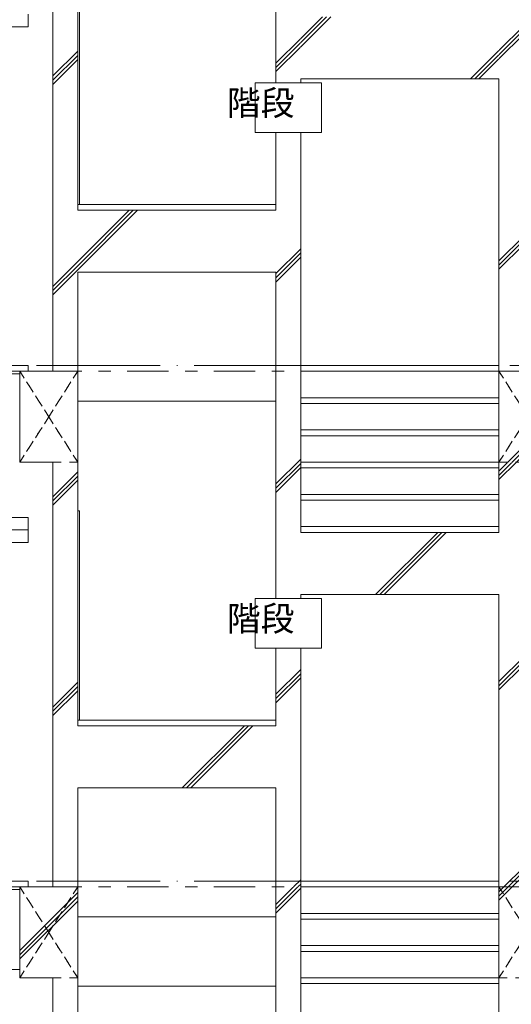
# Model space of a CAD drawing. Header units: millimetres. Extents: x 0 to 841, y 0 to 1188.
# Tile 28 of 98: x 592 to 651, y 262 to 381. Entities that reach past the tile are written whole.
import ezdxf
from ezdxf.xclip import XClip

# ---------------------------------------------------------------- set-up
doc = ezdxf.new("R2010")
doc.units = ezdxf.units.MM
doc.header["$MEASUREMENT"] = 0
doc.header["$XCLIPFRAME"] = 0
for name, pattern in [('Wipeout_Contour', [1000, 0, -1000]), ('二倍長一点鎖線', [10.5, 5, -2, 1.5, -2]), ('通り芯', [19, 15, -2, 0, -2]), ('ＪＷ点線１', [2, 1, -1])]:
    doc.linetypes.add(name, pattern=pattern)
for name, color, linetype in [('壁-躯体', 7, 'Continuous'), ('室名.★', 7, 'Continuous'), ('梁', 7, 'Continuous'), ('階段', 7, 'Continuous')]:
    doc.layers.add(name, color=color, linetype=linetype)
for name, color, linetype, lineweight in [('壁-躯体_ペン_番号__141', 7, 'Continuous', 15), ('壁-躯体_ペン_番号__27', 7, 'Continuous', 15), ('室名.★_ペン_番号__46', 7, 'Continuous', 13), ('梁_ペン_番号__30', 7, 'Continuous', 15), ('梁_ペン_番号__41', 7, 'Continuous', 13), ('階段_ペン_番号__11', 7, 'Continuous', 5), ('階段_ペン_番号__2', 7, 'Continuous', 5), ('階段_ペン_番号__21', 7, 'Continuous', 15), ('階段_ペン_番号__31', 7, 'Continuous', 15)]:
    doc.layers.add(name, color=color, linetype=linetype, lineweight=lineweight)
for name, color, linetype, lineweight, true_color in [('壁-躯体_ペン_番号__169', 253, 'Continuous', 5, 0xaaaaaa), ('壁-躯体_ペン_番号__63', 251, 'Continuous', 5, 0x6a6a6a), ('壁-躯体_ペン_番号__85', 251, 'Continuous', 5, 0x6a6a6a), ('壁-躯体_ペン_番号__87', 251, 'Continuous', 5, 0x6a6a6a), ('室名.★_ペン_番号__85', 251, 'Continuous', 5, 0x6a6a6a), ('梁_ペン_番号__169', 253, 'Continuous', 5, 0xaaaaaa), ('線_ペン_番号__85', 251, 'Continuous', 5, 0x6a6a6a), ('階段_ペン_番号__169', 253, 'Continuous', 5, 0xaaaaaa), ('階段_ペン_番号__91', 251, 'Continuous', 5, 0x6a6a6a)]:
    doc.layers.add(name, color=color, linetype=linetype, lineweight=lineweight, true_color=true_color)
doc.styles.add('GENERATED_STYLE_1', font='meiryo.ttc')
pattern_1 = [(45, (716.405, 213.639), (-12.7279, 12.7279), []), (45, (716.15, 213.894), (-12.7279, 12.7279), []), (45, (715.896, 214.148), (-12.7279, 12.7279), [])]

# ---------------------------------------------------------------- blocks, each defined once
blk = doc.blocks.new('図面_8_8', base_point=(626.44, 313.24))
at = {"layer": '壁-躯体_ペン_番号__63', "color": 251, "linetype": 'Continuous', "lineweight": 5, "true_color": 0x6a6a6a}
for p, q in [((592.91, 380.14), (592.91, 381.64)), ((592.91, 380.14), (561.61, 380.14)), ((592.91, 339.14), (561.61, 339.14)), ((592.91, 320.74), (561.61, 320.74)), ((592.91, 320.74), (592.91, 319.24)), ((592.91, 319.24), (561.61, 319.24)), ((592.91, 317.74), (592.91, 319.24)), ((592.91, 317.74), (561.61, 317.74)), ((592.91, 276.74), (561.61, 276.74))]:
    blk.add_line(p, q, dxfattribs=at)
at = {"color": 254, "linetype": 'Wipeout_Contour', "lineweight": 0, "ltscale": 2986.41866}
blk.add_wipeout([(649.91, 389.84), (649.91, 338.44), (652.91, 338.44), (652.91, 389.84)], dxfattribs=at).dxf.layer = '壁-躯体'
at = {"color": 254, "linetype": 'Wipeout_Contour', "lineweight": 0, "ltscale": 2873.07326}
blk.add_wipeout([(649.91, 327.44), (649.91, 276.04), (652.91, 276.04), (652.91, 327.44)], dxfattribs=at).dxf.layer = '壁-躯体'
at = {"color": 254, "linetype": 'Wipeout_Contour', "lineweight": 0, "ltscale": 2685.252787}
blk.add_wipeout([(622.91, 213.64), (625.91, 213.64), (625.91, 276.04), (622.91, 276.04)], dxfattribs=at).dxf.layer = '壁-躯体'
at = {"color": 254, "linetype": 'Wipeout_Contour', "lineweight": 0, "ltscale": 2576.001809}
blk.add_wipeout([(595.91, 265.04), (595.91, 213.64), (598.91, 213.64), (598.91, 265.04)], dxfattribs=at).dxf.layer = '壁-躯体'
at = {"color": 254, "linetype": 'Wipeout_Contour', "lineweight": 0, "ltscale": 2777.583543}
blk.add_wipeout([(649.91, 265.04), (649.91, 213.64), (652.91, 213.64), (652.91, 265.04)], dxfattribs=at).dxf.layer = '壁-躯体'
at = {"layer": '壁-躯体_ペン_番号__169', "linetype": 'Continuous', "lineweight": 5, "true_color": 0xaaaaaa}
h = blk.add_hatch(dxfattribs=at)
h.set_pattern_fill('コンクリート_構造2_0008', color=253, style=0, pattern_type=2)
h.set_pattern_definition(pattern_1)
h.paths.add_polyline_path([(649.91, 389.84), (649.91, 338.44), (652.91, 338.44), (652.91, 389.84)])
h = blk.add_hatch(dxfattribs=at)
h.set_pattern_fill('コンクリート_構造2_0008', color=253, style=0, pattern_type=2)
h.set_pattern_definition(pattern_1)
h.paths.add_polyline_path([(649.91, 327.44), (649.91, 276.04), (652.91, 276.04), (652.91, 327.44)])
h = blk.add_hatch(dxfattribs=at)
h.set_pattern_fill('コンクリート_構造2_0008', color=253, style=0, pattern_type=2)
h.set_pattern_definition(pattern_1)
h.paths.add_polyline_path([(622.91, 213.64), (625.91, 213.64), (625.91, 276.04), (622.91, 276.04)])
h = blk.add_hatch(dxfattribs=at)
h.set_pattern_fill('コンクリート_構造2_0008', color=253, style=0, pattern_type=2)
h.set_pattern_definition(pattern_1)
h.paths.add_polyline_path([(595.91, 265.04), (595.91, 213.64), (598.91, 213.64), (598.91, 265.04)])
h = blk.add_hatch(dxfattribs=at)
h.set_pattern_fill('コンクリート_構造2_0008', color=253, style=0, pattern_type=2)
h.set_pattern_definition(pattern_1)
h.paths.add_polyline_path([(649.91, 265.04), (649.91, 213.64), (652.91, 213.64), (652.91, 265.04)])
at = {"layer": '壁-躯体_ペン_番号__87', "color": 251, "linetype": 'Continuous', "lineweight": 5, "true_color": 0x6a6a6a}
blk.add_line((622.91, 264.04), (598.91, 264.04), dxfattribs=at)
at = {"layer": '階段_ペン_番号__11', "color": 7, "linetype": 'Continuous', "lineweight": 5}
blk.add_line((625.91, 264.34), (649.91, 264.34), dxfattribs=at)
at = {"color": 254, "linetype": 'Wipeout_Contour', "lineweight": 0, "ltscale": 2785.81955}
blk.add_wipeout([(622.91, 276.04), (625.91, 276.04), (625.91, 338.44), (622.91, 338.44)], dxfattribs=at).dxf.layer = '壁-躯体'
at = {"color": 254, "linetype": 'Wipeout_Contour', "lineweight": 0, "ltscale": 2933.420883}
blk.add_wipeout([(649.91, 327.44), (656.91, 327.44), (656.91, 338.44), (649.91, 338.44)], dxfattribs=at).dxf.layer = '梁'
at = {"color": 254, "linetype": 'Wipeout_Contour', "lineweight": 0, "ltscale": 2828.86378}
blk.add_wipeout([(649.91, 265.04), (656.91, 265.04), (656.91, 276.04), (649.91, 276.04)], dxfattribs=at).dxf.layer = '梁'
at = {"layer": '壁-躯体_ペン_番号__169', "linetype": 'Continuous', "lineweight": 5, "true_color": 0xaaaaaa}
h = blk.add_hatch(dxfattribs=at)
h.set_pattern_fill('コンクリート_構造2_0008', color=253, style=0, pattern_type=2)
h.set_pattern_definition(pattern_1)
h.paths.add_polyline_path([(622.91, 276.04), (625.91, 276.04), (625.91, 338.44), (622.91, 338.44)])
at = {"layer": '梁_ペン_番号__169', "linetype": 'Continuous', "lineweight": 5, "true_color": 0xaaaaaa}
h = blk.add_hatch(dxfattribs=at)
h.set_pattern_fill('コンクリート_構造2_0008', color=253, style=0, pattern_type=2)
h.set_pattern_definition(pattern_1)
h.paths.add_polyline_path([(649.91, 327.44), (656.91, 327.44), (656.91, 338.44), (649.91, 338.44)])
h = blk.add_hatch(dxfattribs=at)
h.set_pattern_fill('コンクリート_構造2_0008', color=253, style=0, pattern_type=2)
h.set_pattern_definition(pattern_1)
h.paths.add_polyline_path([(649.91, 265.04), (656.91, 265.04), (656.91, 276.04), (649.91, 276.04)])
at = {"layer": '壁-躯体_ペン_番号__27', "color": 7, "linetype": 'Continuous', "lineweight": 15}
for p, q in [((622.91, 276.04), (622.91, 233.84)), ((625.91, 276.04), (625.91, 257.24)), ((649.91, 265.04), (649.91, 257.24))]:
    blk.add_line(p, q, dxfattribs=at)
at = {"layer": '梁_ペン_番号__30', "color": 7, "linetype": 'Continuous', "lineweight": 15}
for p, q in [((649.91, 338.44), (649.91, 327.44)), ((649.91, 276.04), (649.91, 265.04))]:
    blk.add_line(p, q, dxfattribs=at)
at = {"layer": '梁_ペン_番号__41', "color": 7, "linetype": 'ＪＷ点線１', "lineweight": 13}
for p, q in [((649.91, 338.44), (653.41, 332.94)), ((656.91, 338.44), (649.91, 338.44)), ((649.91, 338.44), (649.91, 327.44)), ((653.41, 332.94), (649.91, 338.44)), ((653.41, 332.94), (649.91, 327.44)), ((649.91, 327.44), (653.41, 332.94)), ((649.91, 327.44), (656.91, 327.44)), ((649.91, 276.04), (653.41, 270.54)), ((656.91, 276.04), (649.91, 276.04)), ((649.91, 276.04), (649.91, 265.04)), ((653.41, 270.54), (649.91, 276.04)), ((653.41, 270.54), (649.91, 265.04)), ((649.91, 265.04), (653.41, 270.54)), ((649.91, 265.04), (656.91, 265.04))]:
    blk.add_line(p, q, dxfattribs=at)
at = {"layer": '階段_ペン_番号__11', "color": 7, "linetype": 'Continuous', "lineweight": 5}
for p, q in [((649.91, 335.24), (625.91, 335.24)), ((625.91, 334.54), (649.91, 334.54)), ((649.91, 331.34), (625.91, 331.34)), ((625.91, 330.64), (649.91, 330.64)), ((649.91, 327.44), (625.91, 327.44)), ((625.91, 326.74), (649.91, 326.74)), ((649.91, 323.54), (625.91, 323.54)), ((625.91, 322.84), (649.91, 322.84)), ((625.91, 276.04), (649.91, 276.04)), ((625.91, 272.84), (649.91, 272.84)), ((625.91, 272.14), (649.91, 272.14)), ((625.91, 268.94), (649.91, 268.94)), ((625.91, 268.24), (649.91, 268.24)), ((625.91, 265.04), (649.91, 265.04))]:
    blk.add_line(p, q, dxfattribs=at)
at = {"layer": '階段_ペン_番号__2', "color": 7, "linetype": 'Continuous', "lineweight": 5}
blk.add_line((649.91, 276.74), (625.91, 276.74), dxfattribs=at)
at = {"color": 254, "linetype": 'Wipeout_Contour', "lineweight": 0, "ltscale": 2904.403615}
blk.add_wipeout([(622.91, 338.44), (625.91, 338.44), (625.91, 400.84), (622.91, 400.84)], dxfattribs=at).dxf.layer = '壁-躯体'
at = {"color": 254, "linetype": 'Wipeout_Contour', "lineweight": 0, "ltscale": 2853.46881}
blk.add_wipeout([(625.91, 319.64), (625.91, 318.94), (649.91, 318.94), (649.91, 319.64)], dxfattribs=at).dxf.layer = '階段'
at = {"color": 254, "linetype": 'Wipeout_Contour', "lineweight": 0, "ltscale": 2708.133075}
blk.add_wipeout([(598.91, 295.54), (598.91, 288.02), (622.91, 288.02), (622.91, 295.54)], dxfattribs=at).dxf.layer = '階段'
at = {"layer": '壁-躯体_ペン_番号__169', "linetype": 'Continuous', "lineweight": 5, "true_color": 0xaaaaaa}
h = blk.add_hatch(dxfattribs=at)
h.set_pattern_fill('コンクリート_構造2_0008', color=253, style=0, pattern_type=2)
h.set_pattern_definition(pattern_1)
h.paths.add_polyline_path([(622.91, 338.44), (625.91, 338.44), (625.91, 400.84), (622.91, 400.84)])
at = {"layer": '階段_ペン_番号__169', "linetype": 'Continuous', "lineweight": 5, "true_color": 0xaaaaaa}
h = blk.add_hatch(dxfattribs=at)
h.set_pattern_fill('コンクリート_構造2_0008', color=253, style=0, pattern_type=2)
h.set_pattern_definition(pattern_1)
h.paths.add_polyline_path([(598.91, 295.54), (598.91, 288.02), (622.91, 288.02), (622.91, 295.54)])
at = {"layer": '壁-躯体_ペン_番号__141', "color": 7, "linetype": 'Continuous', "lineweight": 15}
blk.add_line((649.91, 327.44), (649.91, 319.64), dxfattribs=at)
at = {"layer": '壁-躯体_ペン_番号__27', "color": 7, "linetype": 'Continuous', "lineweight": 15}
for p, q in [((625.91, 338.44), (625.91, 319.64)), ((622.91, 288.02), (622.91, 276.04))]:
    blk.add_line(p, q, dxfattribs=at)
at = {"layer": '階段_ペン_番号__11', "color": 7, "linetype": 'Continuous', "lineweight": 5}
blk.add_line((625.91, 338.44), (649.91, 338.44), dxfattribs=at)
at = {"layer": '階段_ペン_番号__2', "color": 7, "linetype": 'Continuous', "lineweight": 5}
blk.add_line((649.91, 339.14), (625.91, 339.14), dxfattribs=at)
at = {"layer": '階段_ペン_番号__21', "color": 7, "linetype": 'Continuous', "lineweight": 15}
blk.add_line((649.91, 319.64), (625.91, 319.64), dxfattribs=at)
at = {"color": 254, "linetype": 'Wipeout_Contour', "lineweight": 0, "ltscale": 2846.179465}
blk.add_wipeout([(649.91, 318.94), (625.91, 318.94), (625.91, 311.42), (649.91, 311.42)], dxfattribs=at).dxf.layer = '階段'
at = {"layer": '階段_ペン_番号__169', "linetype": 'Continuous', "lineweight": 5, "true_color": 0xaaaaaa}
h = blk.add_hatch(dxfattribs=at)
h.set_pattern_fill('コンクリート_構造2_0008', color=253, style=0, pattern_type=2)
h.set_pattern_definition(pattern_1)
h.paths.add_polyline_path([(649.91, 318.94), (625.91, 318.94), (625.91, 311.42), (649.91, 311.42)])
at = {"layer": '壁-躯体_ペン_番号__141', "color": 7, "linetype": 'Continuous', "lineweight": 15}
for p, q in [((649.91, 319.64), (649.91, 318.94)), ((649.91, 311.42), (649.91, 276.04))]:
    blk.add_line(p, q, dxfattribs=at)
at = {"layer": '壁-躯体_ペン_番号__27', "color": 7, "linetype": 'Continuous', "lineweight": 15}
for p, q in [((625.91, 319.64), (625.91, 318.94)), ((625.91, 311.42), (625.91, 276.04))]:
    blk.add_line(p, q, dxfattribs=at)
at = {"layer": '階段_ペン_番号__21', "color": 7, "linetype": 'Continuous', "lineweight": 15}
blk.add_line((649.91, 318.94), (625.91, 318.94), dxfattribs=at)
at = {"layer": '階段_ペン_番号__31', "color": 7, "linetype": 'Continuous', "lineweight": 15}
blk.add_line((649.91, 311.42), (625.91, 311.42), dxfattribs=at)
at = {"color": 254, "linetype": 'Wipeout_Contour', "lineweight": 0, "ltscale": 2678.673001}
blk.add_wipeout([(595.91, 327.44), (595.91, 276.04), (598.91, 276.04), (598.91, 327.44)], dxfattribs=at).dxf.layer = '壁-躯体'
at = {"color": 254, "linetype": 'Wipeout_Contour', "lineweight": 0, "ltscale": 2965.217244}
blk.add_wipeout([(649.91, 381.34), (625.91, 381.34), (625.91, 373.82), (649.91, 373.82)], dxfattribs=at).dxf.layer = '階段'
at = {"color": 254, "linetype": 'Wipeout_Contour', "lineweight": 0, "ltscale": 2824.71942}
blk.add_wipeout([(598.91, 357.94), (598.91, 350.42), (622.91, 350.42), (622.91, 357.94)], dxfattribs=at).dxf.layer = '階段'
at = {"layer": '壁-躯体_ペン_番号__169', "linetype": 'Continuous', "lineweight": 5, "true_color": 0xaaaaaa}
h = blk.add_hatch(dxfattribs=at)
h.set_pattern_fill('コンクリート_構造2_0008', color=253, style=0, pattern_type=2)
h.set_pattern_definition(pattern_1)
h.paths.add_polyline_path([(595.91, 327.44), (595.91, 276.04), (598.91, 276.04), (598.91, 327.44)])
at = {"layer": '階段_ペン_番号__169', "linetype": 'Continuous', "lineweight": 5, "true_color": 0xaaaaaa}
h = blk.add_hatch(dxfattribs=at)
h.set_pattern_fill('コンクリート_構造2_0008', color=253, style=0, pattern_type=2)
h.set_pattern_definition(pattern_1)
h.paths.add_polyline_path([(649.91, 381.34), (625.91, 381.34), (625.91, 373.82), (649.91, 373.82)])
h = blk.add_hatch(dxfattribs=at)
h.set_pattern_fill('コンクリート_構造2_0008', color=253, style=0, pattern_type=2)
h.set_pattern_definition(pattern_1)
h.paths.add_polyline_path([(598.91, 357.94), (598.91, 350.42), (622.91, 350.42), (622.91, 357.94)])
at = {"layer": '壁-躯体_ペン_番号__141', "color": 7, "linetype": 'Continuous', "lineweight": 15}
blk.add_line((649.91, 373.82), (649.91, 338.44), dxfattribs=at)
at = {"layer": '壁-躯体_ペン_番号__27', "color": 7, "linetype": 'Continuous', "lineweight": 15}
for p, q in [((625.91, 373.82), (625.91, 338.44)), ((622.91, 350.42), (622.91, 338.44))]:
    blk.add_line(p, q, dxfattribs=at)
at = {"layer": '壁-躯体_ペン_番号__63', "color": 251, "linetype": 'Continuous', "lineweight": 5, "true_color": 0x6a6a6a}
blk.add_line((599.11, 321.54), (598.91, 321.54), dxfattribs=at)
at = {"layer": '壁-躯体_ペン_番号__85', "color": 251, "linetype": '通り芯', "lineweight": 5, "true_color": 0x6a6a6a}
blk.add_line((498.41, 276.74), (784.48, 276.74), dxfattribs=at)
at = {"layer": '階段_ペン_番号__31', "color": 7, "linetype": 'Continuous', "lineweight": 15}
for p, q in [((649.91, 373.82), (625.91, 373.82)), ((622.91, 288.02), (598.91, 288.02))]:
    blk.add_line(p, q, dxfattribs=at)
at = {"color": 254, "linetype": 'Wipeout_Contour', "lineweight": 0, "ltscale": 2728.745068}
blk.add_wipeout([(591.91, 327.44), (598.91, 327.44), (598.91, 338.44), (591.91, 338.44)], dxfattribs=at).dxf.layer = '梁'
at = {"color": 254, "linetype": 'Wipeout_Contour', "lineweight": 0, "ltscale": 2616.02059}
blk.add_wipeout([(591.91, 265.04), (598.91, 265.04), (598.91, 276.04), (591.91, 276.04)], dxfattribs=at).dxf.layer = '梁'
at = {"color": 254, "linetype": 'Wipeout_Contour', "lineweight": 0, "ltscale": 2832.971519}
blk.add_wipeout([(622.91, 358.64), (598.91, 358.64), (598.91, 357.94), (622.91, 357.94)], dxfattribs=at).dxf.layer = '階段'
at = {"color": 254, "linetype": 'Wipeout_Contour', "lineweight": 0, "ltscale": 2715.226205}
blk.add_wipeout([(622.91, 296.24), (598.91, 296.24), (598.91, 295.54), (622.91, 295.54)], dxfattribs=at).dxf.layer = '階段'
at = {"layer": '梁_ペン_番号__169', "linetype": 'Continuous', "lineweight": 5, "true_color": 0xaaaaaa}
h = blk.add_hatch(dxfattribs=at)
h.set_pattern_fill('コンクリート_構造2_0008', color=253, style=0, pattern_type=2)
h.set_pattern_definition(pattern_1)
h.paths.add_polyline_path([(591.91, 327.44), (598.91, 327.44), (598.91, 338.44), (591.91, 338.44)])
h = blk.add_hatch(dxfattribs=at)
h.set_pattern_fill('コンクリート_構造2_0008', color=253, style=0, pattern_type=2)
h.set_pattern_definition(pattern_1)
h.paths.add_polyline_path([(591.91, 265.04), (598.91, 265.04), (598.91, 276.04), (591.91, 276.04)])
at = {"layer": '壁-躯体_ペン_番号__27', "color": 7, "linetype": 'Continuous', "lineweight": 15}
for p, q in [((622.91, 400.84), (622.91, 358.64)), ((622.91, 358.64), (622.91, 357.94)), ((622.91, 338.44), (622.91, 296.24)), ((595.91, 327.44), (595.91, 276.04)), ((598.91, 327.44), (598.91, 296.24)), ((598.91, 296.24), (598.91, 295.54)), ((622.91, 296.24), (622.91, 295.54)), ((598.91, 288.02), (598.91, 276.04)), ((595.91, 265.04), (595.91, 213.64)), ((598.91, 265.04), (598.91, 233.84))]:
    blk.add_line(p, q, dxfattribs=at)
at = {"layer": '壁-躯体_ペン_番号__63', "color": 251, "linetype": 'Continuous', "lineweight": 5, "true_color": 0x6a6a6a}
for p, q in [((592.91, 338.44), (592.91, 339.14)), ((561.61, 338.14), (591.91, 338.14)), ((599.11, 296.24), (599.11, 321.54)), ((592.91, 276.04), (592.91, 276.74)), ((561.61, 275.74), (591.91, 275.74))]:
    blk.add_line(p, q, dxfattribs=at)
at = {"layer": '壁-躯体_ペン_番号__87', "color": 251, "linetype": 'Continuous', "lineweight": 5, "true_color": 0x6a6a6a}
blk.add_line((591.91, 266.04), (554.91, 266.04), dxfattribs=at)
at = {"layer": '梁_ペン_番号__30', "color": 7, "linetype": 'Continuous', "lineweight": 15}
for p, q in [((591.91, 338.44), (591.91, 327.44)), ((595.91, 327.44), (591.91, 327.44)), ((591.91, 276.04), (591.91, 265.04)), ((595.91, 276.04), (591.91, 276.04)), ((598.91, 276.04), (598.91, 265.04)), ((595.91, 265.04), (591.91, 265.04))]:
    blk.add_line(p, q, dxfattribs=at)
at = {"layer": '梁_ペン_番号__41', "color": 7, "linetype": 'ＪＷ点線１', "lineweight": 13}
for p, q in [((591.91, 338.44), (591.91, 327.44)), ((595.41, 332.94), (591.91, 327.44)), ((591.91, 327.44), (595.41, 332.94)), ((598.91, 327.44), (595.41, 332.94)), ((595.41, 332.94), (598.91, 327.44)), ((591.91, 327.44), (598.91, 327.44)), ((591.91, 276.04), (595.41, 270.54)), ((598.91, 276.04), (591.91, 276.04)), ((591.91, 276.04), (591.91, 265.04)), ((595.41, 270.54), (591.91, 276.04)), ((598.91, 276.04), (595.41, 270.54)), ((595.41, 270.54), (598.91, 276.04)), ((598.91, 265.04), (598.91, 276.04)), ((595.41, 270.54), (591.91, 265.04)), ((591.91, 265.04), (595.41, 270.54)), ((598.91, 265.04), (595.41, 270.54)), ((595.41, 270.54), (598.91, 265.04)), ((591.91, 265.04), (598.91, 265.04))]:
    blk.add_line(p, q, dxfattribs=at)
at = {"layer": '線_ペン_番号__85', "color": 251, "linetype": '二倍長一点鎖線', "lineweight": 5, "true_color": 0x6a6a6a}
blk.add_line((468.41, 276.04), (784.48, 276.04), dxfattribs=at)
at = {"layer": '階段_ペン_番号__21', "color": 7, "linetype": 'Continuous', "lineweight": 15}
blk.add_line((622.91, 296.24), (598.91, 296.24), dxfattribs=at)
at = {"layer": '階段_ペン_番号__31', "color": 7, "linetype": 'Continuous', "lineweight": 15}
blk.add_line((622.91, 295.54), (598.91, 295.54), dxfattribs=at)
at = {"layer": '階段_ペン_番号__91', "color": 251, "linetype": 'Continuous', "lineweight": 5, "true_color": 0x6a6a6a}
for p, q in [((598.91, 334.84), (622.91, 334.84)), ((598.91, 272.44), (622.91, 272.44))]:
    blk.add_line(p, q, dxfattribs=at)
at = {"color": 254, "linetype": 'Wipeout_Contour', "lineweight": 0, "ltscale": 2799.887717}
blk.add_wipeout([(595.91, 389.84), (595.91, 338.44), (598.91, 338.44), (598.91, 389.84)], dxfattribs=at).dxf.layer = '壁-躯体'
at = {"color": 254, "linetype": 'Wipeout_Contour', "lineweight": 0, "ltscale": 2903.903088}
blk.add_wipeout([(620.41, 367.34), (628.41, 367.34), (628.41, 373.34), (620.41, 373.34)], dxfattribs=at).dxf.layer = '室名.★'
at = {"color": 254, "linetype": 'Wipeout_Contour', "lineweight": 0, "ltscale": 2784.862286}
blk.add_wipeout([(620.41, 304.94), (628.41, 304.94), (628.41, 310.94), (620.41, 310.94)], dxfattribs=at).dxf.layer = '室名.★'
at = {"layer": '壁-躯体_ペン_番号__169', "linetype": 'Continuous', "lineweight": 5, "true_color": 0xaaaaaa}
h = blk.add_hatch(dxfattribs=at)
h.set_pattern_fill('コンクリート_構造2_0008', color=253, style=0, pattern_type=2)
h.set_pattern_definition(pattern_1)
h.paths.add_polyline_path([(595.91, 389.84), (595.91, 338.44), (598.91, 338.44), (598.91, 389.84)])
at = {"layer": '壁-躯体_ペン_番号__27', "color": 7, "linetype": 'Continuous', "lineweight": 15}
for p, q in [((595.91, 389.84), (595.91, 338.44)), ((598.91, 389.84), (598.91, 358.64)), ((598.91, 358.64), (598.91, 357.94)), ((598.91, 350.42), (598.91, 338.44))]:
    blk.add_line(p, q, dxfattribs=at)
at = {"layer": '壁-躯体_ペン_番号__63', "color": 251, "linetype": 'Continuous', "lineweight": 5, "true_color": 0x6a6a6a}
blk.add_line((599.11, 358.64), (599.11, 383.94), dxfattribs=at)
at = {"layer": '壁-躯体_ペン_番号__85', "color": 251, "linetype": '通り芯', "lineweight": 5, "true_color": 0x6a6a6a}
blk.add_line((498.41, 339.14), (784.48, 339.14), dxfattribs=at)
at = {"layer": '室名.★_ペン_番号__85', "color": 251, "linetype": 'Continuous', "lineweight": 5, "true_color": 0x6a6a6a, "flags": 128}
for points in [[(620.41, 367.34), (628.41, 367.34), (628.41, 373.34), (620.41, 373.34)], [(620.41, 304.94), (628.41, 304.94), (628.41, 310.94), (620.41, 310.94)]]:
    blk.add_lwpolyline(points, close=True, dxfattribs=at)
at = {"layer": '梁_ペン_番号__30', "color": 7, "linetype": 'Continuous', "lineweight": 15}
for p, q in [((595.91, 338.44), (591.91, 338.44)), ((598.91, 338.44), (598.91, 327.44))]:
    blk.add_line(p, q, dxfattribs=at)
at = {"layer": '梁_ペン_番号__41', "color": 7, "linetype": 'ＪＷ点線１', "lineweight": 13}
for p, q in [((591.91, 338.44), (595.41, 332.94)), ((598.91, 338.44), (591.91, 338.44)), ((595.41, 332.94), (591.91, 338.44)), ((598.91, 338.44), (595.41, 332.94)), ((595.41, 332.94), (598.91, 338.44)), ((598.91, 327.44), (598.91, 338.44))]:
    blk.add_line(p, q, dxfattribs=at)
at = {"layer": '線_ペン_番号__85', "color": 251, "linetype": '二倍長一点鎖線', "lineweight": 5, "true_color": 0x6a6a6a}
blk.add_line((468.41, 338.44), (784.48, 338.44), dxfattribs=at)
at = {"layer": '階段_ペン_番号__21', "color": 7, "linetype": 'Continuous', "lineweight": 15}
for p, q in [((622.91, 358.64), (598.91, 358.64)), ((622.91, 357.94), (598.91, 357.94))]:
    blk.add_line(p, q, dxfattribs=at)
at = {"layer": '階段_ペン_番号__31', "color": 7, "linetype": 'Continuous', "lineweight": 15}
blk.add_line((622.91, 350.42), (598.91, 350.42), dxfattribs=at)
at = {"layer": '室名.★_ペン_番号__46', "color": 7, "linetype": 'Continuous', "lineweight": 13, "char_height": 3, "attachment_point": 2, "style": 'GENERATED_STYLE_1'}
for insert in [(624.41, 372.42), (624.41, 310.02)]:
    blk.add_mtext('\\A1;{\\pqc;\\pt0,920;\\fMeiryo|b0|i0|c128|p0;\\W1.000000;階段\\fMeiryo|b0|i0|c128|p0;\\W1.000000;\\A1{\\H.66x;\\S^  ;}\\fMeiryo|b0|i0|c128|p0;\\W1.000000;\\fMeiryo|b0|i0|c128|p0;\\W1.000000;\\A1{\\H.66x;\\S^  ;}\\fMeiryo|b0|i0|c128|p0;\\W1.000000;\\fMeiryo|b0|i0|c128|p0;\\W1.000000;\\fMeiryo|b0|i0|c128|p0;\\W1.000000;\\fMeiryo|b0|i0|c128|p0;\\W1.000000;\\fMeiryo|b0|i0|c128|p0;\\W1.000000;\\fMeiryo|b0|i0|c128|p0;\\W1.000000;\\fMeiryo|b0|i0|c128|p0;\\W1.000000;\\A1{\\H.66x;\\S^  ;}\\fMeiryo|b0|i0|c128|p0;\\W1.000000;\\fMeiryo|b0|i0|c128|p0;\\W1.000000;\\A1{\\H.66x;\\S^  ;}\\fMeiryo|b0|i0|c128|p0;\\W1.000000;\\fMeiryo|b0|i0|c128|p0;\\W1.000000;\\fMeiryo|b0|i0|c128|p0;\\W1.000000;\\fMeiryo|b0|i0|c128|p0;\\W1.000000;\\fMeiryo|b0|i0|c128|p0;\\W1.000000;\\fMeiryo|b0|i0|c128|p0;\\W1.000000;\\fMeiryo|b0|i0|c128|p0;\\W1.000000;\\A1{\\H.66x;\\S^  ;}\\fMeiryo|b0|i0|c128|p0;\\W1.000000;\\fMeiryo|b0|i0|c128|p0;\\W1.000000;\\A1{\\H.66x;\\S^  ;}\\fMeiryo|b0|i0|c128|p0;\\W1.000000;\\fMeiryo|b0|i0|c128|p0;\\W1.000000;\\fMeiryo|b0|i0|c128|p0;\\W1.000000;\\fMeiryo|b0|i0|c128|p0;\\W1.000000;\\fMeiryo|b0|i0|c128|p0;\\W1.000000;\\fMeiryo|b0|i0|c128|p0;\\W1.000000;\\fMeiryo|b0|i0|c128|p0;\\W1.000000;\\A1{\\H.66x;\\S^  ;}\\fMeiryo|b0|i0|c128|p0;\\W1.000000;\\fMeiryo|b0|i0|c128|p0;\\W1.000000;\\A1{\\H.66x;\\S^  ;}\\fMeiryo|b0|i0|c128|p0;\\W1.000000;\\fMeiryo|b0|i0|c128|p0;\\W1.000000;\\fMeiryo|b0|i0|c128|p0;\\W1.000000;\\fMeiryo|b0|i0|c128|p0;\\W1.000000;\\fMeiryo|b0|i0|c128|p0;\\W1.000000;\\fMeiryo|b0|i0|c128|p0;\\W1.000000;\\fMeiryo|b0|i0|c128|p0;\\W1.000000;\\A1{\\H.66x;\\S^  ;}\\fMeiryo|b0|i0|c128|p0;\\W1.000000;\\fMeiryo|b0|i0|c128|p0;\\W1.000000;\\A1{\\H.66x;\\S^  ;}\\fMeiryo|b0|i0|c128|p0;\\W1.000000;\\fMeiryo|b0|i0|c128|p0;\\W1.000000;\\fMeiryo|b0|i0|c128|p0;\\W1.000000;\\fMeiryo|b0|i0|c128|p0;\\W1.000000;\\fMeiryo|b0|i0|c128|p0;\\W1.000000;\\fMeiryo|b0|i0|c128|p0;\\W1.000000;\\fMeiryo|b0|i0|c128|p0;\\W1.000000;\\fMeiryo|b0|i0|c128|p0;\\W1.000000;}', dxfattribs=dict(at, insert=insert))

msp = doc.modelspace()

# ---------------------------------------------------------------- block references
at = {"color": 7, "linetype": 'Continuous', "lineweight": 5}
ref = msp.add_blockref('図面_8_8', (626.44, 313.24), dxfattribs=at)
XClip(ref).set_block_clipping_path([(468.4052197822, 128.6389556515), (784.4786619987, 497.8389557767)])

doc.saveas('drawing.dxf')
